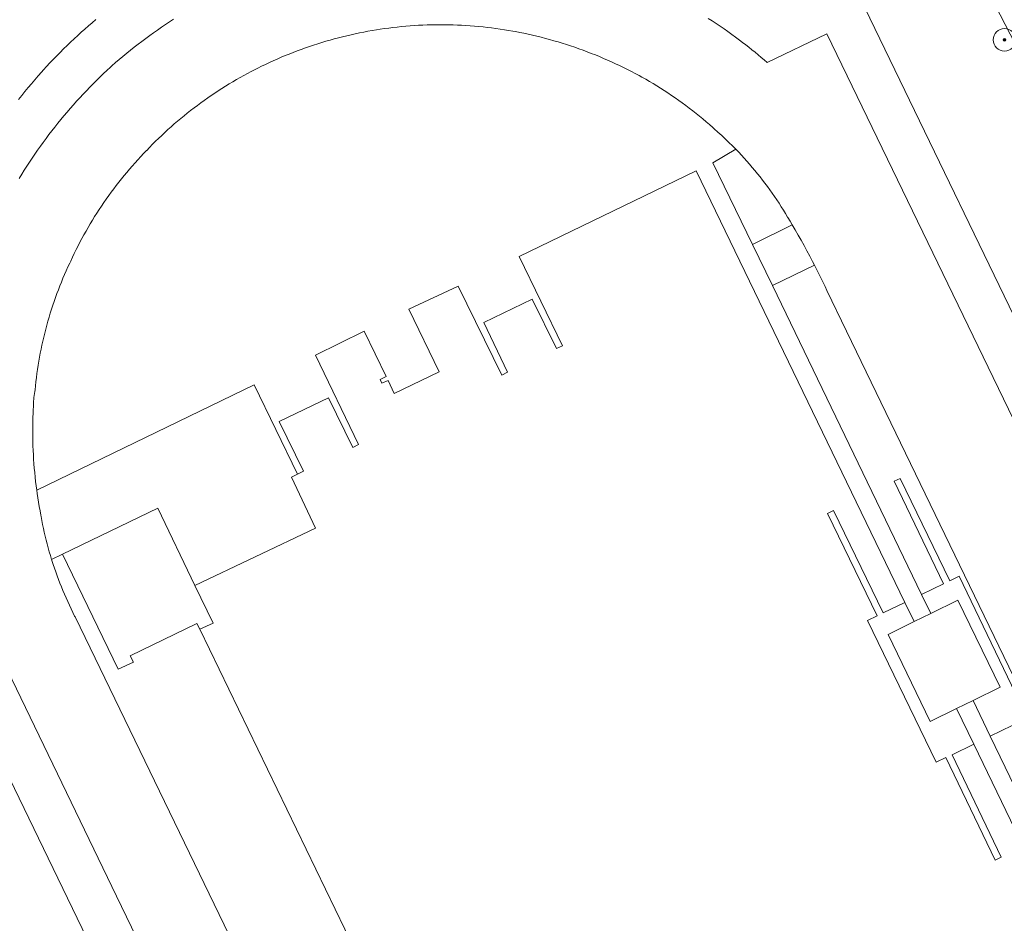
# Model space of a CAD drawing. Header units: metres. Extents: x 131489 to 134032, y 502353 to 503606.
# Tile 17 of 90: x 132693 to 132781, y 502635 to 502715. Entities that reach past the tile are written whole.
import ezdxf

# ---------------------------------------------------------------- set-up
doc = ezdxf.new("R2010")
doc.units = ezdxf.units.M
for name, color, linetype, lineweight in [('B-WE-GR-BOOM-S', 92, 'Continuous', 25), ('B-WE-OG-TERREIN_CULTUURSCHEIDING-GV', 7, 'Continuous', 18), ('B-WE-OG-TERREIN_ONBEGROEID-GV', 7, 'Continuous', 18), ('B-WE-OG-WATER_SLOOT-GV', 120, 'Continuous', 18), ('B-WE-VH-VERHARDING_TEGEL-GV', 252, 'Continuous', 18), ('B-WE-VH-VERHARDING_TEGEL_RUBBER-GV', 252, 'Continuous', 18)]:
    doc.layers.add(name, color=color, linetype=linetype, lineweight=lineweight)

# ---------------------------------------------------------------- blocks, each defined once
blk = doc.blocks.new('SGR-BOOM_01-SO')
at = {"linetype": 'ByBlock', "lineweight": 18}
h = blk.add_hatch(color=0, dxfattribs=at)
h.dxf.hatch_style = 1
edge = h.paths.add_edge_path()
edge.add_arc((0, 0), 0.25, 0, 360)
at = {"color": 0, "linetype": 'ByBlock', "lineweight": 18}
for radius in [2, 0.25]:
    blk.add_circle((0, 0), radius, dxfattribs=at)

msp = doc.modelspace()

# ---------------------------------------------------------------- linework, layer by layer
at = {"layer": 'B-WE-OG-TERREIN_CULTUURSCHEIDING-GV', "flags": 128}
for points in [[(132794.263, 502688.256), (132772.684, 502730.005), (132768.862, 502738.101), (132768.41, 502737.871), (132759.768, 502733.461), (132826.82, 502594.904)], [(132796.975, 502611.15), (132777.823, 502650.798), (132775.883, 502649.864), (132780.26, 502640.769), (132779.724, 502640.503), (132775.33, 502649.608), (132774.481, 502649.219), (132768.394, 502661.781), (132769.236, 502662.178), (132764.834, 502671.272), (132765.36, 502671.537), (132769.776, 502662.448), (132771.704, 502663.38), (132753.169, 502701.681), (132737.46, 502694.073), (132741.294, 502686.154), (132740.768, 502685.903), (132738.619, 502690.297), (132734.321, 502688.205), (132736.433, 502683.825), (132735.933, 502683.551), (132732.032, 502691.458), (132727.672, 502689.39), (132730.361, 502683.852), (132726.374, 502681.92), (132725.831, 502683.075), (132725.282, 502682.844), (132725.108, 502683.169), (132725.651, 502683.439), (132723.714, 502687.438), (132719.376, 502685.325), (132723.204, 502677.39), (132722.683, 502677.116), (132720.535, 502681.547), (132716.165, 502679.428), (132718.308, 502675.038), (132717.793, 502674.756), (132717.235, 502674.505), (132719.38, 502669.98), (132708.68, 502664.868), (132710.281, 502661.536), (132709.112, 502660.998), (132737.426, 502602.444)], [(132733.449, 502562.537), (132666.856, 502700.171)], [(132800.146, 502617.981), (132764.78, 502691.073), (132764.624, 502691.402), (132764.392, 502691.883), (132764.157, 502692.363), (132763.918, 502692.842), (132763.675, 502693.318), (132759.934, 502691.504), (132773.188, 502664.082), (132775.129, 502665.04), (132770.743, 502674.128), (132771.278, 502674.381), (132775.69, 502665.296), (132776.522, 502665.702), (132782.6, 502653.09)], [(132781.233, 502652.448), (132779.263, 502651.526), (132798.597, 502611.583)]]:
    msp.add_lwpolyline(points, dxfattribs=at)
msp.add_lwpolyline([(132761.7, 502696.892), (132761.504, 502697.22), (132761.307, 502697.547), (132761.292, 502697.571), (132761.106, 502697.881), (132760.917, 502698.189), (132760.724, 502698.494), (132760.528, 502698.798), (132760.328, 502699.099), (132760.125, 502699.398), (132759.919, 502699.694), (132759.709, 502699.989), (132759.497, 502700.281), (132759.281, 502700.57), (132759.061, 502700.858), (132758.839, 502701.142), (132758.614, 502701.425), (132758.385, 502701.705), (132758.153, 502701.982), (132757.918, 502702.257), (132757.681, 502702.529), (132757.44, 502702.798), (132757.196, 502703.065), (132756.95, 502703.329), (132756.7, 502703.59), (132754.659, 502702.399), (132758.163, 502695.153)], close=True, dxfattribs=at)
at = {"layer": 'B-WE-OG-TERREIN_ONBEGROEID-GV', "flags": 128}
msp.add_lwpolyline([(132693.018, 502708.008), (132693.298, 502708.363), (132693.582, 502708.714), (132693.869, 502709.063), (132694.159, 502709.41), (132694.451, 502709.754), (132694.747, 502710.095), (132695.046, 502710.434), (132695.218, 502710.626), (132695.51, 502710.944), (132695.805, 502711.259), (132696.103, 502711.571), (132696.403, 502711.881), (132696.707, 502712.188), (132697.013, 502712.492), (132697.322, 502712.793), (132697.634, 502713.091), (132697.949, 502713.387), (132698.266, 502713.679), (132698.586, 502713.968), (132698.909, 502714.255), (132699.234, 502714.538), (132699.562, 502714.819), (132699.893, 502715.096)], dxfattribs=at)
for points in [[(132708.68, 502664.868), (132705.382, 502671.732), (132696.915, 502667.662), (132701.854, 502657.455), (132703.223, 502658.082), (132702.941, 502658.656), (132708.847, 502661.519), (132709.112, 502660.998), (132710.281, 502661.536)], [(132777.759, 502654.685), (132780.147, 502655.854), (132776.396, 502663.569), (132774.002, 502662.397), (132772.528, 502661.676), (132770.207, 502660.54), (132773.958, 502652.825), (132776.292, 502653.968)]]:
    msp.add_lwpolyline(points, close=True, dxfattribs=at)
at = {"layer": 'B-WE-OG-WATER_SLOOT-GV', "flags": 128}
msp.add_lwpolyline([(132684.537, 502723.756), (132703.815, 502732.396), (132714.194, 502736.262), (132725.51, 502741.371), (132734.416, 502745.916), (132741.744, 502750.636), (132750.311, 502754.873), (132753.894, 502756.392), (132756.323, 502757.116), (132758.305, 502756.835), (132759.771, 502755.854), (132763.01, 502750.497), (132768.862, 502738.101), (132772.684, 502730.005), (132794.263, 502688.256)], dxfattribs=at)
at = {"layer": 'B-WE-VH-VERHARDING_TEGEL-GV', "flags": 128}
for points in [[(132826.82, 502594.904), (132759.768, 502733.461)], [(132699.893, 502715.096), (132699.562, 502714.819), (132699.234, 502714.538), (132698.909, 502714.255), (132698.586, 502713.968), (132698.266, 502713.679), (132697.949, 502713.387), (132697.634, 502713.091), (132697.322, 502712.793), (132697.013, 502712.492), (132696.707, 502712.188), (132696.403, 502711.881), (132696.103, 502711.571), (132695.805, 502711.259), (132695.51, 502710.944), (132695.218, 502710.626), (132695.046, 502710.434), (132694.747, 502710.095), (132694.451, 502709.754), (132694.159, 502709.41), (132693.869, 502709.063), (132693.582, 502708.714), (132693.298, 502708.363), (132693.018, 502708.008)], [(132693.07, 502701.004), (132693.295, 502701.368), (132693.522, 502701.73), (132693.753, 502702.09), (132693.987, 502702.448), (132694.225, 502702.803), (132694.466, 502703.156), (132694.71, 502703.507), (132694.957, 502703.856), (132695.208, 502704.202), (132695.462, 502704.546), (132695.719, 502704.888), (132695.979, 502705.227), (132696.243, 502705.564), (132696.509, 502705.898), (132696.779, 502706.23), (132697.052, 502706.559), (132697.328, 502706.886), (132697.607, 502707.21), (132697.889, 502707.531), (132698.173, 502707.85), (132698.461, 502708.166), (132698.752, 502708.48), (132699.046, 502708.79), (132699.343, 502709.098), (132699.642, 502709.403), (132699.945, 502709.706), (132700.25, 502710.005), (132700.558, 502710.302), (132700.869, 502710.595), (132701.182, 502710.886), (132701.313, 502711.001), (132701.636, 502711.282), (132701.962, 502711.561), (132702.29, 502711.836), (132702.621, 502712.108), (132702.955, 502712.376), (132703.291, 502712.642), (132703.63, 502712.905), (132703.97, 502713.164), (132704.314, 502713.42), (132704.66, 502713.673), (132705.008, 502713.923), (132705.358, 502714.17), (132705.711, 502714.413), (132706.066, 502714.653), (132706.423, 502714.89), (132706.782, 502715.123)], [(132754.248, 502715.207), (132754.601, 502714.978), (132754.951, 502714.745), (132755.299, 502714.509), (132755.645, 502714.27), (132755.988, 502714.027), (132756.33, 502713.781), (132756.669, 502713.532), (132757.005, 502713.28), (132757.289, 502713.07), (132757.569, 502712.857), (132757.847, 502712.642), (132758.122, 502712.423), (132758.395, 502712.201), (132758.665, 502711.976), (132758.933, 502711.748), (132759.198, 502711.517), (132759.46, 502711.283), (132764.761, 502713.847), (132797.907, 502645.378)], [(132666.856, 502700.171), (132733.449, 502562.537)], [(132735.298, 502567.957), (132701.725, 502637.33), (132678.66, 502685.012)]]:
    msp.add_lwpolyline(points, dxfattribs=at)
for points in [[(132763.675, 502693.318), (132763.506, 502693.644), (132763.259, 502694.114), (132763.008, 502694.581), (132762.753, 502695.047), (132762.495, 502695.512), (132762.233, 502695.974), (132761.968, 502696.434), (132761.7, 502696.892), (132758.163, 502695.153), (132759.934, 502691.504)], [(132777.759, 502654.685), (132779.263, 502651.526), (132781.233, 502652.448), (132785.639, 502643.368), (132786.171, 502643.603), (132781.773, 502652.721), (132782.6, 502653.09), (132776.522, 502665.702), (132775.69, 502665.296), (132771.278, 502674.381), (132770.743, 502674.128), (132775.129, 502665.04), (132773.188, 502664.082), (132774.002, 502662.397), (132776.396, 502663.569), (132780.147, 502655.854)], [(132771.704, 502663.38), (132769.776, 502662.448), (132765.36, 502671.537), (132764.834, 502671.272), (132769.236, 502662.178), (132768.394, 502661.781), (132774.481, 502649.219), (132775.33, 502649.608), (132779.724, 502640.503), (132780.26, 502640.769), (132775.883, 502649.864), (132777.823, 502650.798), (132776.292, 502653.968), (132773.958, 502652.825), (132770.207, 502660.54), (132772.528, 502661.676)]]:
    msp.add_lwpolyline(points, close=True, dxfattribs=at)
at = {"layer": 'B-WE-VH-VERHARDING_TEGEL_RUBBER-GV', "flags": 128}
for points in [[(132706.782, 502715.123), (132706.423, 502714.89), (132706.066, 502714.653), (132705.711, 502714.413), (132705.358, 502714.17), (132705.008, 502713.923), (132704.66, 502713.673), (132704.314, 502713.42), (132703.97, 502713.164), (132703.63, 502712.905), (132703.291, 502712.642), (132702.955, 502712.376), (132702.621, 502712.108), (132702.29, 502711.836), (132701.962, 502711.561), (132701.636, 502711.282), (132701.313, 502711.001), (132701.182, 502710.886), (132700.869, 502710.595), (132700.558, 502710.302), (132700.25, 502710.005), (132699.945, 502709.706), (132699.642, 502709.403), (132699.343, 502709.098), (132699.046, 502708.79), (132698.752, 502708.48), (132698.461, 502708.166), (132698.173, 502707.85), (132697.889, 502707.531), (132697.607, 502707.21), (132697.328, 502706.886), (132697.052, 502706.559), (132696.779, 502706.23), (132696.509, 502705.898), (132696.243, 502705.564), (132695.979, 502705.227), (132695.719, 502704.888), (132695.462, 502704.546), (132695.208, 502704.202), (132694.957, 502703.856), (132694.71, 502703.507), (132694.466, 502703.156), (132694.225, 502702.803), (132693.987, 502702.448), (132693.753, 502702.09), (132693.522, 502701.73), (132693.295, 502701.368), (132693.07, 502701.004)], [(132797.907, 502645.378), (132764.761, 502713.847), (132759.46, 502711.283), (132759.198, 502711.517), (132758.933, 502711.748), (132758.665, 502711.976), (132758.395, 502712.201), (132758.122, 502712.423), (132757.847, 502712.642), (132757.569, 502712.857), (132757.289, 502713.07), (132757.005, 502713.28), (132756.669, 502713.532), (132756.33, 502713.781), (132755.988, 502714.027), (132755.645, 502714.27), (132755.299, 502714.509), (132754.951, 502714.745), (132754.601, 502714.978), (132754.248, 502715.207)], [(132733.757, 502588.29), (132698.034, 502662.103), (132697.997, 502662.175), (132697.837, 502662.492), (132697.681, 502662.81), (132697.528, 502663.13), (132697.379, 502663.452), (132697.233, 502663.775), (132697.091, 502664.1), (132696.953, 502664.427), (132696.819, 502664.755), (132696.688, 502665.085), (132696.561, 502665.416), (132696.438, 502665.749), (132696.318, 502666.082), (132696.202, 502666.418), (132696.09, 502666.754), (132695.982, 502667.092), (132695.965, 502667.145), (132695.949, 502667.198), (132695.845, 502667.538), (132695.746, 502667.88), (132695.65, 502668.223), (132695.558, 502668.567), (132695.47, 502668.911), (132695.386, 502669.257), (132695.305, 502669.604), (132695.229, 502669.951), (132695.156, 502670.3), (132695.088, 502670.649), (132695.023, 502670.999), (132695.002, 502671.118), (132694.928, 502671.504), (132694.858, 502671.892), (132694.792, 502672.279), (132694.731, 502672.668), (132694.673, 502673.057), (132694.634, 502673.332), (132694.583, 502673.724), (132694.535, 502674.116), (132694.492, 502674.508), (132694.452, 502674.901), (132694.417, 502675.294), (132694.386, 502675.688), (132694.358, 502676.082), (132694.335, 502676.476), (132694.315, 502676.87), (132694.3, 502677.265), (132694.288, 502677.66), (132694.281, 502678.055), (132694.277, 502678.449), (132694.277, 502678.596), (132694.279, 502678.991), (132694.285, 502679.386), (132694.295, 502679.78), (132694.309, 502680.175), (132694.327, 502680.569), (132694.332, 502680.666), (132694.332, 502680.706), (132694.334, 502680.881), (132694.34, 502681.055), (132694.35, 502681.229), (132694.364, 502681.403), (132694.382, 502681.577), (132694.404, 502681.75), (132694.43, 502681.923), (132694.46, 502682.094), (132694.488, 502682.24), (132694.523, 502682.604), (132694.563, 502682.968), (132694.606, 502683.332), (132694.654, 502683.695), (132694.705, 502684.057), (132694.761, 502684.419), (132694.82, 502684.78), (132694.883, 502685.141), (132694.95, 502685.5), (132695.021, 502685.859), (132695.096, 502686.218), (132695.175, 502686.575), (132695.258, 502686.932), (132695.345, 502687.287), (132695.435, 502687.642), (132695.53, 502687.995), (132695.628, 502688.348), (132695.73, 502688.7), (132695.836, 502689.05), (132695.946, 502689.399), (132696.06, 502689.747), (132696.177, 502690.094), (132696.298, 502690.439), (132696.423, 502690.783), (132696.552, 502691.126), (132696.685, 502691.467), (132696.821, 502691.807), (132696.961, 502692.145), (132697.104, 502692.482), (132697.252, 502692.817), (132697.402, 502693.15), (132697.557, 502693.482), (132697.648, 502693.673), (132697.806, 502694.012), (132697.967, 502694.348), (132698.132, 502694.684), (132698.3, 502695.017), (132698.472, 502695.348), (132698.647, 502695.678), (132698.826, 502696.006), (132699.009, 502696.332), (132699.195, 502696.655), (132699.384, 502696.977), (132699.577, 502697.297), (132699.774, 502697.615), (132699.973, 502697.93), (132700.176, 502698.244), (132700.383, 502698.555), (132700.592, 502698.864), (132700.805, 502699.171), (132701.022, 502699.475), (132701.241, 502699.777), (132701.464, 502700.077), (132701.69, 502700.374), (132701.919, 502700.669), (132702.151, 502700.962), (132702.387, 502701.252), (132702.625, 502701.539), (132702.867, 502701.824), (132703.112, 502702.106), (132703.359, 502702.385), (132703.61, 502702.662), (132703.863, 502702.937), (132704.12, 502703.208), (132704.379, 502703.477), (132704.393, 502703.491), (132704.654, 502703.763), (132704.918, 502704.032), (132705.185, 502704.298), (132705.454, 502704.561), (132705.726, 502704.822), (132706.002, 502705.079), (132706.279, 502705.334), (132706.56, 502705.585), (132706.843, 502705.834), (132707.129, 502706.08), (132707.417, 502706.322), (132707.708, 502706.562), (132708.001, 502706.798), (132708.297, 502707.031), (132708.596, 502707.261), (132708.896, 502707.488), (132709.2, 502707.712), (132709.505, 502707.933), (132709.813, 502708.15), (132710.123, 502708.364), (132710.435, 502708.574), (132710.75, 502708.782), (132711.067, 502708.986), (132711.386, 502709.186), (132711.707, 502709.384), (132712.03, 502709.577), (132712.355, 502709.768), (132712.683, 502709.955), (132713.012, 502710.138), (132713.343, 502710.318), (132713.676, 502710.494), (132713.905, 502710.613), (132714.247, 502710.786), (132714.591, 502710.956), (132714.937, 502711.122), (132715.284, 502711.284), (132715.633, 502711.443), (132715.984, 502711.598), (132716.336, 502711.75), (132716.69, 502711.898), (132717.045, 502712.042), (132717.402, 502712.182), (132717.76, 502712.319), (132718.12, 502712.452), (132718.481, 502712.581), (132718.843, 502712.706), (132719.207, 502712.828), (132719.572, 502712.946), (132719.938, 502713.06), (132720.305, 502713.17), (132720.674, 502713.276), (132721.043, 502713.379), (132721.414, 502713.478), (132721.785, 502713.572), (132722.158, 502713.663), (132722.531, 502713.75), (132722.906, 502713.833), (132723.281, 502713.912), (132723.657, 502713.988), (132724.034, 502714.059), (132724.411, 502714.127), (132724.789, 502714.19), (132725.119, 502714.242), (132725.497, 502714.296), (132725.875, 502714.347), (132726.254, 502714.393), (132726.634, 502714.436), (132727.014, 502714.475), (132727.394, 502714.509), (132727.774, 502714.54), (132728.155, 502714.566), (132728.537, 502714.589), (132728.918, 502714.608), (132729.299, 502714.622), (132729.681, 502714.633), (132730.063, 502714.64), (132730.445, 502714.642), (132730.826, 502714.641), (132731.208, 502714.636), (132731.59, 502714.626), (132731.972, 502714.613), (132732.353, 502714.595), (132732.734, 502714.574), (132733.115, 502714.549), (132733.496, 502714.519), (132733.876, 502714.486), (132734.256, 502714.449), (132734.636, 502714.408), (132735.015, 502714.362), (132735.394, 502714.313), (132735.772, 502714.26), (132736.149, 502714.203), (132736.526, 502714.142), (132736.902, 502714.077), (132737.121, 502714.037), (132737.504, 502713.962), (132737.886, 502713.884), (132738.268, 502713.801), (132738.648, 502713.715), (132739.028, 502713.625), (132739.406, 502713.531), (132739.784, 502713.433), (132740.161, 502713.331), (132740.536, 502713.225), (132740.911, 502713.115), (132741.284, 502713.002), (132741.657, 502712.885), (132742.027, 502712.764), (132742.397, 502712.639), (132742.766, 502712.51), (132743.133, 502712.378), (132743.498, 502712.242), (132743.863, 502712.102), (132744.225, 502711.958), (132744.587, 502711.811), (132744.947, 502711.66), (132745.305, 502711.505), (132745.661, 502711.347), (132746.016, 502711.185), (132746.37, 502711.019), (132746.721, 502710.85), (132747.071, 502710.677), (132747.419, 502710.501), (132747.765, 502710.321), (132748.11, 502710.137), (132748.356, 502710.003), (132748.692, 502709.811), (132749.026, 502709.615), (132749.358, 502709.416), (132749.689, 502709.213), (132750.016, 502709.007), (132750.342, 502708.798), (132750.666, 502708.585), (132750.987, 502708.369), (132751.306, 502708.149), (132751.623, 502707.927), (132751.938, 502707.701), (132752.25, 502707.472), (132752.56, 502707.239), (132752.867, 502707.004), (132753.172, 502706.765), (132753.475, 502706.523), (132753.775, 502706.278), (132754.072, 502706.03), (132754.367, 502705.779), (132754.659, 502705.525), (132754.779, 502705.419), (132755.109, 502705.119), (132755.436, 502704.815), (132755.761, 502704.509), (132756.082, 502704.2), (132756.401, 502703.888), (132756.7, 502703.59), (132756.95, 502703.329), (132757.196, 502703.065), (132757.44, 502702.798), (132757.681, 502702.529), (132757.918, 502702.257), (132758.153, 502701.982), (132758.385, 502701.705), (132758.614, 502701.425), (132758.839, 502701.142), (132759.061, 502700.858), (132759.281, 502700.57), (132759.497, 502700.281), (132759.709, 502699.989), (132759.919, 502699.694), (132760.125, 502699.398), (132760.328, 502699.099), (132760.528, 502698.798), (132760.724, 502698.494), (132760.917, 502698.189), (132761.106, 502697.881), (132761.292, 502697.571), (132761.307, 502697.547), (132761.504, 502697.22), (132761.7, 502696.892), (132761.968, 502696.434), (132762.233, 502695.974), (132762.495, 502695.512), (132762.753, 502695.047), (132763.008, 502694.581), (132763.259, 502694.114), (132763.506, 502693.644), (132763.675, 502693.318), (132763.918, 502692.842), (132764.157, 502692.363), (132764.392, 502691.883), (132764.624, 502691.402), (132764.78, 502691.073), (132800.146, 502617.981)], [(132678.66, 502685.012), (132701.725, 502637.33), (132735.298, 502567.957)], [(132737.426, 502602.444), (132709.112, 502660.998), (132708.847, 502661.519), (132702.941, 502658.656), (132703.223, 502658.082), (132701.854, 502657.455), (132696.915, 502667.662), (132695.949, 502667.198), (132695.965, 502667.145), (132695.982, 502667.092), (132696.09, 502666.754), (132696.202, 502666.418), (132696.318, 502666.082), (132696.438, 502665.749), (132696.561, 502665.416), (132696.688, 502665.085), (132696.819, 502664.755), (132696.953, 502664.427), (132697.091, 502664.1), (132697.233, 502663.775), (132697.379, 502663.452), (132697.528, 502663.13), (132697.681, 502662.81), (132697.837, 502662.492), (132697.997, 502662.175), (132698.034, 502662.103), (132733.757, 502588.29)]]:
    msp.add_lwpolyline(points, dxfattribs=at)
for points in [[(132758.163, 502695.153), (132754.659, 502702.399), (132756.7, 502703.59), (132756.401, 502703.888), (132756.082, 502704.2), (132755.761, 502704.509), (132755.436, 502704.815), (132755.109, 502705.119), (132754.779, 502705.419), (132754.659, 502705.525), (132754.367, 502705.779), (132754.072, 502706.03), (132753.775, 502706.278), (132753.475, 502706.523), (132753.172, 502706.765), (132752.867, 502707.004), (132752.56, 502707.239), (132752.25, 502707.472), (132751.938, 502707.701), (132751.623, 502707.927), (132751.306, 502708.149), (132750.987, 502708.369), (132750.666, 502708.585), (132750.342, 502708.798), (132750.016, 502709.007), (132749.689, 502709.213), (132749.358, 502709.416), (132749.026, 502709.615), (132748.692, 502709.811), (132748.356, 502710.003), (132748.11, 502710.137), (132747.765, 502710.321), (132747.419, 502710.501), (132747.071, 502710.677), (132746.721, 502710.85), (132746.37, 502711.019), (132746.016, 502711.185), (132745.661, 502711.347), (132745.305, 502711.505), (132744.947, 502711.66), (132744.587, 502711.811), (132744.225, 502711.958), (132743.863, 502712.102), (132743.498, 502712.242), (132743.133, 502712.378), (132742.766, 502712.51), (132742.397, 502712.639), (132742.027, 502712.764), (132741.657, 502712.885), (132741.284, 502713.002), (132740.911, 502713.115), (132740.536, 502713.225), (132740.161, 502713.331), (132739.784, 502713.433), (132739.406, 502713.531), (132739.028, 502713.625), (132738.648, 502713.715), (132738.268, 502713.801), (132737.886, 502713.884), (132737.504, 502713.962), (132737.121, 502714.037), (132736.902, 502714.077), (132736.526, 502714.142), (132736.149, 502714.203), (132735.772, 502714.26), (132735.394, 502714.313), (132735.015, 502714.362), (132734.636, 502714.408), (132734.256, 502714.449), (132733.876, 502714.486), (132733.496, 502714.519), (132733.115, 502714.549), (132732.734, 502714.574), (132732.353, 502714.595), (132731.972, 502714.613), (132731.59, 502714.626), (132731.208, 502714.636), (132730.826, 502714.641), (132730.445, 502714.642), (132730.063, 502714.64), (132729.681, 502714.633), (132729.299, 502714.622), (132728.918, 502714.608), (132728.537, 502714.589), (132728.155, 502714.566), (132727.774, 502714.54), (132727.394, 502714.509), (132727.014, 502714.475), (132726.634, 502714.436), (132726.254, 502714.393), (132725.875, 502714.347), (132725.497, 502714.296), (132725.119, 502714.242), (132724.789, 502714.19), (132724.411, 502714.127), (132724.034, 502714.059), (132723.657, 502713.988), (132723.281, 502713.912), (132722.906, 502713.833), (132722.531, 502713.75), (132722.158, 502713.663), (132721.785, 502713.572), (132721.414, 502713.478), (132721.043, 502713.379), (132720.674, 502713.276), (132720.305, 502713.17), (132719.938, 502713.06), (132719.572, 502712.946), (132719.207, 502712.828), (132718.843, 502712.706), (132718.481, 502712.581), (132718.12, 502712.452), (132717.76, 502712.319), (132717.402, 502712.182), (132717.045, 502712.042), (132716.69, 502711.898), (132716.336, 502711.75), (132715.984, 502711.598), (132715.633, 502711.443), (132715.284, 502711.284), (132714.937, 502711.122), (132714.591, 502710.956), (132714.247, 502710.786), (132713.905, 502710.613), (132713.676, 502710.494), (132713.343, 502710.318), (132713.012, 502710.138), (132712.683, 502709.955), (132712.355, 502709.768), (132712.03, 502709.577), (132711.707, 502709.384), (132711.386, 502709.186), (132711.067, 502708.986), (132710.75, 502708.782), (132710.435, 502708.574), (132710.123, 502708.364), (132709.813, 502708.15), (132709.505, 502707.933), (132709.2, 502707.712), (132708.896, 502707.488), (132708.596, 502707.261), (132708.297, 502707.031), (132708.001, 502706.798), (132707.708, 502706.562), (132707.417, 502706.322), (132707.129, 502706.08), (132706.843, 502705.834), (132706.56, 502705.585), (132706.279, 502705.334), (132706.002, 502705.079), (132705.726, 502704.822), (132705.454, 502704.561), (132705.185, 502704.298), (132704.918, 502704.032), (132704.654, 502703.763), (132704.393, 502703.491), (132704.379, 502703.477), (132704.12, 502703.208), (132703.863, 502702.937), (132703.61, 502702.662), (132703.359, 502702.385), (132703.112, 502702.106), (132702.867, 502701.824), (132702.625, 502701.539), (132702.387, 502701.252), (132702.151, 502700.962), (132701.919, 502700.669), (132701.69, 502700.374), (132701.464, 502700.077), (132701.241, 502699.777), (132701.022, 502699.475), (132700.805, 502699.171), (132700.592, 502698.864), (132700.383, 502698.555), (132700.176, 502698.244), (132699.973, 502697.93), (132699.774, 502697.615), (132699.577, 502697.297), (132699.384, 502696.977), (132699.195, 502696.655), (132699.009, 502696.332), (132698.826, 502696.006), (132698.647, 502695.678), (132698.472, 502695.348), (132698.3, 502695.017), (132698.132, 502694.684), (132697.967, 502694.348), (132697.806, 502694.012), (132697.648, 502693.673), (132697.557, 502693.482), (132697.402, 502693.15), (132697.252, 502692.817), (132697.104, 502692.482), (132696.961, 502692.145), (132696.821, 502691.807), (132696.685, 502691.467), (132696.552, 502691.126), (132696.423, 502690.783), (132696.298, 502690.439), (132696.177, 502690.094), (132696.06, 502689.747), (132695.946, 502689.399), (132695.836, 502689.05), (132695.73, 502688.7), (132695.628, 502688.348), (132695.53, 502687.995), (132695.435, 502687.642), (132695.345, 502687.287), (132695.258, 502686.932), (132695.175, 502686.575), (132695.096, 502686.218), (132695.021, 502685.859), (132694.95, 502685.5), (132694.883, 502685.141), (132694.82, 502684.78), (132694.761, 502684.419), (132694.705, 502684.057), (132694.654, 502683.695), (132694.606, 502683.332), (132694.563, 502682.968), (132694.523, 502682.604), (132694.488, 502682.24), (132694.46, 502682.094), (132694.43, 502681.923), (132694.404, 502681.75), (132694.382, 502681.577), (132694.364, 502681.403), (132694.35, 502681.229), (132694.34, 502681.055), (132694.334, 502680.881), (132694.332, 502680.706), (132694.332, 502680.666), (132694.327, 502680.569), (132694.309, 502680.175), (132694.295, 502679.78), (132694.285, 502679.386), (132694.279, 502678.991), (132694.277, 502678.596), (132694.277, 502678.449), (132694.281, 502678.055), (132694.288, 502677.66), (132694.3, 502677.265), (132694.315, 502676.87), (132694.335, 502676.476), (132694.358, 502676.082), (132694.386, 502675.688), (132694.417, 502675.294), (132694.452, 502674.901), (132694.492, 502674.508), (132694.535, 502674.116), (132694.583, 502673.724), (132694.634, 502673.332), (132713.934, 502682.7), (132717.793, 502674.756), (132718.308, 502675.038), (132716.165, 502679.428), (132720.535, 502681.547), (132722.683, 502677.116), (132723.204, 502677.39), (132719.376, 502685.325), (132723.714, 502687.438), (132725.651, 502683.439), (132725.108, 502683.169), (132725.282, 502682.844), (132725.831, 502683.075), (132726.374, 502681.92), (132730.361, 502683.852), (132727.672, 502689.39), (132732.032, 502691.458), (132735.933, 502683.551), (132736.433, 502683.825), (132734.321, 502688.205), (132738.619, 502690.297), (132740.768, 502685.903), (132741.294, 502686.154), (132737.46, 502694.073), (132753.169, 502701.681), (132771.704, 502663.38), (132772.528, 502661.676), (132774.002, 502662.397), (132773.188, 502664.082), (132759.934, 502691.504)], [(132717.235, 502674.505), (132717.793, 502674.756), (132713.934, 502682.7), (132694.634, 502673.332), (132694.673, 502673.057), (132694.731, 502672.668), (132694.792, 502672.279), (132694.858, 502671.892), (132694.928, 502671.504), (132695.002, 502671.118), (132695.023, 502670.999), (132695.088, 502670.649), (132695.156, 502670.3), (132695.229, 502669.951), (132695.305, 502669.604), (132695.386, 502669.257), (132695.47, 502668.911), (132695.558, 502668.567), (132695.65, 502668.223), (132695.746, 502667.88), (132695.845, 502667.538), (132695.949, 502667.198), (132696.915, 502667.662), (132705.382, 502671.732), (132708.68, 502664.868), (132719.38, 502669.98)], [(132777.759, 502654.685), (132776.292, 502653.968), (132777.823, 502650.798), (132796.975, 502611.15), (132797.079, 502610.935), (132797.102, 502610.887), (132798.597, 502611.583), (132779.263, 502651.526)]]:
    msp.add_lwpolyline(points, close=True, dxfattribs=at)

# ---------------------------------------------------------------- block references
at = {"layer": 'B-WE-GR-BOOM-S', "xscale": 0.5, "yscale": 0.5, "zscale": 0.5}
msp.add_blockref('SGR-BOOM_01-SO', (132780.544, 502713.295), dxfattribs=at)

doc.saveas('drawing.dxf')
